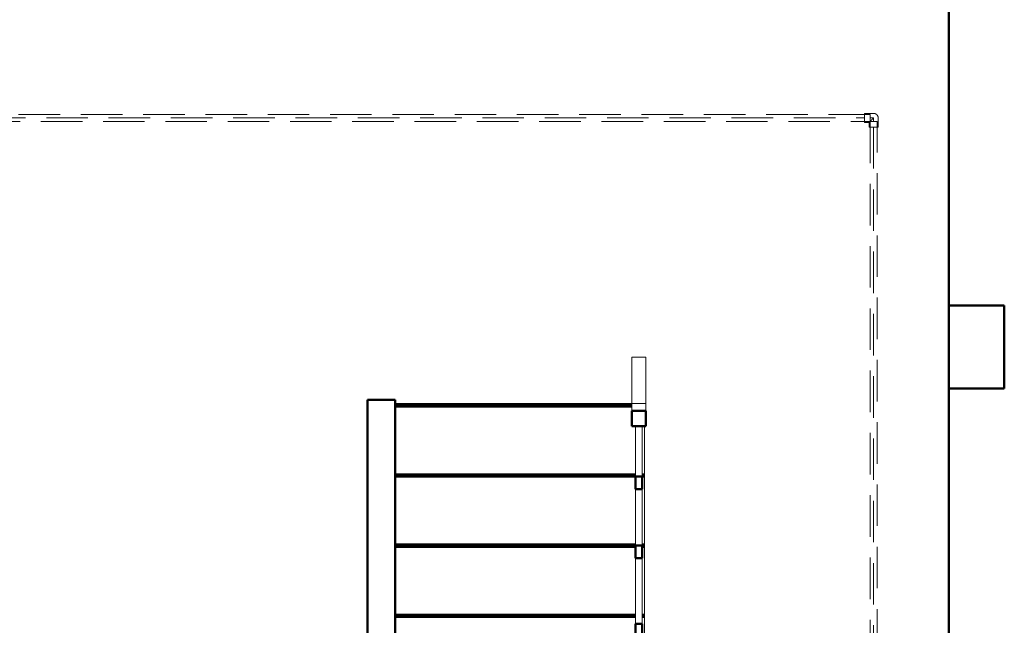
# Model space of a CAD drawing. Header units: millimetres. Extents: x 25471 to 48943, y 4737 to 38988.
# Tile 16 of 117: x 30307 to 33863, y 32812 to 35000. Entities that reach past the tile are written whole.
import ezdxf

# ---------------------------------------------------------------- set-up
doc = ezdxf.new("R2010")
doc.units = ezdxf.units.MM
doc.linetypes.add('ADSK_Скрыто', pattern=[300, 150, -150])
doc.linetypes.add('ADSK_Штриховая_ш3 п1_5', pattern=[225, 150, -75])
for name, color, linetype, lineweight in [('A-COLS-____-MCUT', 52, 'Continuous', 50), ('A-COLS-____-OTLN', 52, 'Continuous', 20), ('A-DETL-____-HDLN', 90, 'ADSK_Скрыто', 9), ('A-DETL-____-MBND', 5, 'ADSK_Штриховая_ш3 п1_5', 20), ('A-PART-____-MCUT', 2, 'Continuous', 50), ('A-PART-____-OTLN', 2, 'Continuous', 20), ('A-WALL-____-MCUT', 113, 'Continuous', 50), ('A-WALL-____-OTLN', 113, 'Continuous', 20), ('S-STRS-____-MCUT', 31, 'Continuous', 50), ('S-STRS-____-OTLN', 31, 'Continuous', 20), ('Ограждение', 7, 'Continuous', 20)]:
    doc.layers.add(name, color=color, linetype=linetype, lineweight=lineweight)

# ---------------------------------------------------------------- blocks, each defined once
blk = doc.blocks.new('Прямая форма - V line-608708-В_Этаж 01_Водопровод')
at = {"layer": 'Ограждение', "color": 253, "lineweight": 50}
for p, q in [((200, 1167.8), (160, 1167.8)), ((160, 1167.8), (160, 1127.8)), ((200, 1127.8), (200, 1167.8)), ((160, 1127.8), (200, 1127.8))]:
    blk.add_line(p, q, dxfattribs=at)
blk = doc.blocks.new('Прямая форма - Steel - Structural-608709-В_Этаж 01_Водопровод')
blk.add_blockref('Прямая форма - V line-608708-В_Этаж 01_Водопровод', (0, 0))
blk = doc.blocks.new('Прямая форма - V line-608710-В_Этаж 01_Водопровод')
at = {"layer": 'Ограждение', "color": 253, "lineweight": 50}
for p, q in [((192.5, 1385.3), (167.5, 1385.3)), ((167.5, 1385.3), (167.5, 1339.1)), ((192.5, 1339.1), (192.5, 1385.3)), ((167.5, 1339.1), (192.5, 1339.1))]:
    blk.add_line(p, q, dxfattribs=at)
at = {"layer": 'Ограждение', "color": 9}
for p, q in [((167.5, 1339.1), (167.5, 1167.8)), ((192.5, 1167.8), (192.5, 1339.1)), ((167.5, 1127.8), (167.5, 1102.2)), ((192.5, 1102.2), (192.5, 1127.8))]:
    blk.add_line(p, q, dxfattribs=at)
blk = doc.blocks.new('Прямая форма - Steel - Stainless-608711-В_Этаж 01_Водопровод')
blk.add_blockref('Прямая форма - V line-608710-В_Этаж 01_Водопровод', (0, 0))
blk = doc.blocks.new('Прямая форма - V line-608714-В_Этаж 01_Водопровод')
at = {"layer": 'Ограждение', "color": 253, "lineweight": 50}
for p, q in [((192.5, 841.7), (167.5, 841.7)), ((167.5, 841.7), (167.5, 795.5)), ((192.5, 795.5), (192.5, 841.7)), ((167.5, 795.5), (192.5, 795.5))]:
    blk.add_line(p, q, dxfattribs=at)
at = {"layer": 'Ограждение', "color": 9}
for p, q in [((167.5, 795.5), (167.5, 558.6)), ((192.5, 558.6), (192.5, 795.5))]:
    blk.add_line(p, q, dxfattribs=at)
blk = doc.blocks.new('Прямая форма - Steel - Stainless-608715-В_Этаж 01_Водопровод')
blk.add_blockref('Прямая форма - V line-608714-В_Этаж 01_Водопровод', (0, 0))
blk = doc.blocks.new('Прямая форма - V line-608722-В_Этаж 01_Водопровод')
at = {"layer": 'Ограждение', "color": 253, "lineweight": 50}
for p, q in [((192.5, 309.4), (167.5, 309.4)), ((167.5, 309.4), (167.5, 263.3)), ((192.5, 263.3), (192.5, 309.4)), ((167.5, 263.3), (192.5, 263.3))]:
    blk.add_line(p, q, dxfattribs=at)
at = {"layer": 'Ограждение', "color": 9}
for p, q in [((167.5, 263.3), (167.5, 81.2)), ((192.5, 81.2), (192.5, 263.3))]:
    blk.add_line(p, q, dxfattribs=at)
blk = doc.blocks.new('Прямая форма - Steel - Stainless-608723-В_Этаж 01_Водопровод')
blk.add_blockref('Прямая форма - V line-608722-В_Этаж 01_Водопровод', (0, 0))
blk = doc.blocks.new('Прямая форма - V line-608724-В_Этаж 01_Водопровод')
at = {"layer": 'Ограждение', "color": 253, "lineweight": 50}
for p, q in [((205, 81.2), (155, 81.2)), ((155, 81.2), (155, 25.9)), ((205, 25.9), (205, 81.2)), ((155, 25.9), (205, 25.9))]:
    blk.add_line(p, q, dxfattribs=at)
at = {"layer": 'Ограждение', "color": 9}
for p, q in [((155, 25.9), (155, 0)), ((205, 25.9), (205, 0)), ((205, 0), (155, 0))]:
    blk.add_line(p, q, dxfattribs=at)
blk = doc.blocks.new('Прямая форма - Steel - Structural-608725-В_Этаж 01_Водопровод')
blk.add_blockref('Прямая форма - V line-608724-В_Этаж 01_Водопровод', (0, 0))
blk = doc.blocks.new('Прямая форма - V line-608730-В_Этаж 01_Водопровод')
at = {"layer": 'Ограждение', "color": 253, "lineweight": 50}
for p, q in [((192.5, 558.6), (167.5, 558.6)), ((167.5, 558.6), (167.5, 512.4)), ((192.5, 512.4), (192.5, 558.6)), ((167.5, 512.4), (192.5, 512.4))]:
    blk.add_line(p, q, dxfattribs=at)
at = {"layer": 'Ограждение', "color": 9}
for p, q in [((167.5, 512.4), (167.5, 309.4)), ((192.5, 309.4), (192.5, 512.4))]:
    blk.add_line(p, q, dxfattribs=at)
blk = doc.blocks.new('Прямая форма - Steel - Stainless-608731-В_Этаж 01_Водопровод')
blk.add_blockref('Прямая форма - V line-608730-В_Этаж 01_Водопровод', (0, 0))
blk = doc.blocks.new('Прямая форма - V line-608736-В_Этаж 01_Водопровод')
at = {"layer": 'Ограждение', "color": 9}
for p, q in [((155, -168.1), (155, 0)), ((155, 0), (205, 0)), ((205, -168.1), (205, 0)), ((205, -168.1), (155, -168.1))]:
    blk.add_line(p, q, dxfattribs=at)
blk = doc.blocks.new('Прямая форма - Steel - Structural-608737-В_Этаж 01_Водопровод')
blk.add_blockref('Прямая форма - V line-608736-В_Этаж 01_Водопровод', (0, 0))
blk = doc.blocks.new('Прямая форма - V line-608756-В_Этаж 01_Водопровод')
at = {"layer": 'Ограждение', "color": 253, "lineweight": 50}
for p, q in [((192.5, 1102.2), (167.5, 1102.2)), ((167.5, 1102.2), (167.5, 1056)), ((192.5, 1056), (192.5, 1102.2)), ((167.5, 1056), (192.5, 1056))]:
    blk.add_line(p, q, dxfattribs=at)
at = {"layer": 'Ограждение', "color": 9}
for p, q in [((167.5, 1056), (167.5, 841.7)), ((192.5, 841.7), (192.5, 1056))]:
    blk.add_line(p, q, dxfattribs=at)
blk = doc.blocks.new('Прямая форма - Steel - Stainless-608757-В_Этаж 01_Водопровод')
blk.add_blockref('Прямая форма - V line-608756-В_Этаж 01_Водопровод', (0, 0))
blk = doc.blocks.new('Прямая форма - RAILING - 017-608760-В_Этаж 01_Водопровод')
for name in ['Прямая форма - Steel - Stainless-608711-В_Этаж 01_Водопровод', 'Прямая форма - Steel - Structural-608709-В_Этаж 01_Водопровод', 'Прямая форма - Steel - Stainless-608757-В_Этаж 01_Водопровод', 'Прямая форма - Steel - Stainless-608715-В_Этаж 01_Водопровод', 'Прямая форма - Steel - Stainless-608731-В_Этаж 01_Водопровод', 'Прямая форма - Steel - Stainless-608723-В_Этаж 01_Водопровод', 'Прямая форма - Steel - Structural-608725-В_Этаж 01_Водопровод', 'Прямая форма - Steel - Structural-608737-В_Этаж 01_Водопровод']:
    blk.add_blockref(name, (0, 0))
blk = doc.blocks.new('Family - V line-608786-В_Этаж 01_Водопровод')
at = {"layer": 'A-PART-____-MCUT', "color": 253}
for p, q in [((192.5, 841.7), (167.5, 841.7)), ((167.5, 841.7), (167.5, 795.5)), ((192.5, 795.5), (192.5, 841.7)), ((167.5, 795.5), (192.5, 795.5))]:
    blk.add_line(p, q, dxfattribs=at)
at = {"layer": 'A-PART-____-OTLN', "color": 9}
for p, q in [((167.5, 795.5), (167.5, 558.6)), ((192.5, 558.6), (192.5, 795.5))]:
    blk.add_line(p, q, dxfattribs=at)
blk = doc.blocks.new('Family - Steel - Stainless-608787-В_Этаж 01_Водопровод')
blk.add_blockref('Family - V line-608786-В_Этаж 01_Водопровод', (0, 0))
blk = doc.blocks.new('Family - V line-608798-В_Этаж 01_Водопровод')
at = {"layer": 'A-PART-____-MCUT', "color": 253}
for p, q in [((192.5, 309.4), (167.5, 309.4)), ((167.5, 309.4), (167.5, 263.3)), ((192.5, 263.3), (192.5, 309.4)), ((167.5, 263.3), (192.5, 263.3))]:
    blk.add_line(p, q, dxfattribs=at)
at = {"layer": 'A-PART-____-OTLN', "color": 9}
for p, q in [((167.5, 263.3), (167.5, 81.2)), ((192.5, 81.2), (192.5, 263.3))]:
    blk.add_line(p, q, dxfattribs=at)
blk = doc.blocks.new('Family - Steel - Stainless-608799-В_Этаж 01_Водопровод')
blk.add_blockref('Family - V line-608798-В_Этаж 01_Водопровод', (0, 0))
blk = doc.blocks.new('Family - V line-608801-В_Этаж 01_Водопровод')
at = {"layer": 'A-PART-____-MCUT', "color": 253}
for p, q in [((205, 81.2), (155, 81.2)), ((155, 81.2), (155, 25.9)), ((205, 25.9), (205, 81.2)), ((155, 25.9), (205, 25.9))]:
    blk.add_line(p, q, dxfattribs=at)
at = {"layer": 'A-PART-____-OTLN', "color": 9}
for p, q in [((155, 25.9), (155, 0)), ((205, 25.9), (205, 0)), ((205, 0), (155, 0))]:
    blk.add_line(p, q, dxfattribs=at)
blk = doc.blocks.new('Family - Steel - Structural-608802-В_Этаж 01_Водопровод')
blk.add_blockref('Family - V line-608801-В_Этаж 01_Водопровод', (0, 0))
blk = doc.blocks.new('Family - V line-608810-В_Этаж 01_Водопровод')
at = {"layer": 'A-PART-____-MCUT', "color": 253}
for p, q in [((192.5, 558.6), (167.5, 558.6)), ((167.5, 558.6), (167.5, 512.4)), ((192.5, 512.4), (192.5, 558.6)), ((167.5, 512.4), (192.5, 512.4))]:
    blk.add_line(p, q, dxfattribs=at)
at = {"layer": 'A-PART-____-OTLN', "color": 9}
for p, q in [((167.5, 512.4), (167.5, 309.4)), ((192.5, 309.4), (192.5, 512.4))]:
    blk.add_line(p, q, dxfattribs=at)
blk = doc.blocks.new('Family - Steel - Stainless-608811-В_Этаж 01_Водопровод')
blk.add_blockref('Family - V line-608810-В_Этаж 01_Водопровод', (0, 0))
blk = doc.blocks.new('Family - V line-608819-В_Этаж 01_Водопровод')
at = {"layer": 'A-PART-____-OTLN', "color": 9}
for p, q in [((155, -168.1), (155, 0)), ((155, 0), (205, 0)), ((205, -168.1), (205, 0)), ((205, -168.1), (155, -168.1))]:
    blk.add_line(p, q, dxfattribs=at)
blk = doc.blocks.new('Family - Steel - Structural-608820-В_Этаж 01_Водопровод')
blk.add_blockref('Family - V line-608819-В_Этаж 01_Водопровод', (0, 0))
blk = doc.blocks.new('Прямая форма - V line-608988-В_Этаж 01_Водопровод')
at = {"layer": 'A-WALL-____-MCUT', "color": 253}
for p, q in [((3190, 100), (0, 100)), ((0, 100), (0, 0)), ((3190, 0), (3190, 100)), ((0, 0), (3190, 0))]:
    blk.add_line(p, q, dxfattribs=at)
blk = doc.blocks.new('Прямая форма - SW - 009-608989-В_Этаж 01_Водопровод')
blk.add_blockref('Прямая форма - V line-608988-В_Этаж 01_Водопровод', (0, 0))
blk = doc.blocks.new('Family - V line-609050-В_Этаж 01_Водопровод')
at = {"layer": 'S-STRS-____-OTLN', "color": 9}
for p, q in [((-740, 1233), (-740, 1134.1)), ((-740, 1094.1), (-740, 992.1)), ((-740, 992.1), (-732.5, 992.1)), ((-740, 990), (-740, 992.1)), ((-740, 987.9), (-740, 990)), ((-740, 990), (-732.5, 990)), ((-740, 985.9), (-740, 987.9)), ((-740, 987.9), (-732.5, 987.9)), ((-740, 984.1), (-740, 985.9)), ((-740, 985.9), (-732.5, 985.9)), ((-740, 982.6), (-740, 984.1)), ((-740, 984.1), (-732.5, 984.1)), ((-740, 981.3), (-740, 982.6)), ((-740, 982.6), (-732.5, 982.6)), ((-740, 980.4), (-740, 981.3)), ((-740, 981.3), (-732.5, 981.3)), ((-740, 979.8), (-740, 980.4)), ((-740, 980.4), (-732.5, 980.4)), ((-740, 979.6), (-740, 979.8)), ((-740, 979.8), (-732.5, 979.8)), ((-740, 979.6), (-732.5, 979.6)), ((-707.5, 992.1), (160, 992.1)), ((-707.5, 990), (160, 990)), ((-707.5, 987.9), (160, 987.9)), ((-707.5, 985.9), (160, 985.9)), ((-707.5, 984.1), (160, 984.1)), ((-707.5, 982.6), (160, 982.6)), ((-707.5, 981.3), (160, 981.3)), ((-707.5, 980.4), (160, 980.4)), ((-707.5, 979.8), (160, 979.8)), ((-707.5, 979.6), (160, 979.6))]:
    blk.add_line(p, q, dxfattribs=at)
blk = doc.blocks.new('Family - Timber - Floor-609052-В_Этаж 01_Водопровод')
blk.add_blockref('Family - V line-609050-В_Этаж 01_Водопровод', (0, 0))
blk = doc.blocks.new('Family - V line-609053-В_Этаж 01_Водопровод')
at = {"layer": 'S-STRS-____-MCUT', "color": 253}
for p, q in [((160, 1511.3), (-740, 1511.3)), ((-740, 1511.3), (-740, 1501.3)), ((-740, 1501.3), (160, 1501.3)), ((160, 1501.3), (160, 1511.3))]:
    blk.add_line(p, q, dxfattribs=at)
blk = doc.blocks.new('Family - Timber - Floor-609054-В_Этаж 01_Водопровод')
blk.add_blockref('Family - V line-609053-В_Этаж 01_Водопровод', (0, 0))
blk = doc.blocks.new('Family - V line-609057-В_Этаж 01_Водопровод')
at = {"layer": 'S-STRS-____-OTLN', "color": 9}
for p, q in [((-740, 473), (-740, 232.1)), ((-740, 232.1), (-732.5, 232.1)), ((-740, 230), (-740, 232.1)), ((-740, 227.9), (-740, 230)), ((-740, 230), (-732.5, 230)), ((-740, 225.9), (-740, 227.9)), ((-740, 227.9), (-732.5, 227.9)), ((-740, 224.1), (-740, 225.9)), ((-740, 225.9), (-732.5, 225.9)), ((-740, 222.6), (-740, 224.1)), ((-740, 224.1), (-732.5, 224.1)), ((-740, 221.3), (-740, 222.6)), ((-740, 222.6), (-732.5, 222.6)), ((-740, 220.4), (-740, 221.3)), ((-740, 221.3), (-732.5, 221.3)), ((-740, 219.8), (-740, 220.4)), ((-740, 220.4), (-732.5, 220.4)), ((-740, 219.6), (-740, 219.8)), ((-740, 219.8), (-732.5, 219.8)), ((-740, 219.6), (-732.5, 219.6)), ((-707.5, 232.1), (160, 232.1)), ((-707.5, 230), (160, 230)), ((-707.5, 227.9), (160, 227.9)), ((-707.5, 225.9), (160, 225.9)), ((-707.5, 224.1), (160, 224.1)), ((-707.5, 222.6), (160, 222.6)), ((-707.5, 221.3), (160, 221.3)), ((-707.5, 220.4), (160, 220.4)), ((-707.5, 219.8), (160, 219.8)), ((-707.5, 219.6), (160, 219.6))]:
    blk.add_line(p, q, dxfattribs=at)
blk = doc.blocks.new('Family - Timber - Floor-609058-В_Этаж 01_Водопровод')
blk.add_blockref('Family - V line-609057-В_Этаж 01_Водопровод', (0, 0))
blk = doc.blocks.new('Family - V line-609063-В_Этаж 01_Водопровод')
at = {"layer": 'S-STRS-____-MCUT', "color": 253}
for p, q in [((-740, 1963.7), (-740, 1521.3)), ((160, 1963.7), (-740, 1963.7)), ((160, 1521.3), (160, 1963.7)), ((-740, 1521.3), (160, 1521.3))]:
    blk.add_line(p, q, dxfattribs=at)
at = {"layer": 'S-STRS-____-OTLN', "color": 9}
blk.add_line((-740, 1511.3), (-740, 1521.3), dxfattribs=at)
blk = doc.blocks.new('Family - Concrete - Structural-609064-В_Этаж 01_Водопровод')
blk.add_blockref('Family - V line-609063-В_Этаж 01_Водопровод', (0, 0))
blk = doc.blocks.new('Family - V line-609101-В_Этаж 01_Водопровод')
at = {"layer": 'S-STRS-____-OTLN', "color": 9}
for p, q in [((-740, 1501.3), (-740, 1245.5)), ((-740, 1245.5), (-732.5, 1245.5)), ((-740, 1243.3), (-740, 1245.5)), ((-707.5, 1245.5), (160, 1245.5)), ((-740, 1241.2), (-740, 1243.3)), ((-740, 1243.3), (-732.5, 1243.3)), ((-740, 1239.2), (-740, 1241.2)), ((-740, 1241.2), (-732.5, 1241.2)), ((-740, 1237.4), (-740, 1239.2)), ((-740, 1239.2), (-732.5, 1239.2)), ((-740, 1235.9), (-740, 1237.4)), ((-740, 1237.4), (-732.5, 1237.4)), ((-740, 1234.6), (-740, 1235.9)), ((-740, 1235.9), (-732.5, 1235.9)), ((-740, 1233.7), (-740, 1234.6)), ((-740, 1234.6), (-732.5, 1234.6)), ((-740, 1233.2), (-740, 1233.7)), ((-740, 1233.7), (-732.5, 1233.7)), ((-740, 1233), (-740, 1233.2)), ((-740, 1233.2), (-732.5, 1233.2)), ((-740, 1233), (-732.5, 1233)), ((-707.5, 1243.3), (160, 1243.3)), ((-707.5, 1241.2), (160, 1241.2)), ((-707.5, 1239.2), (160, 1239.2)), ((-707.5, 1237.4), (160, 1237.4)), ((-707.5, 1235.9), (160, 1235.9)), ((-707.5, 1234.6), (160, 1234.6)), ((-707.5, 1233.7), (160, 1233.7)), ((-707.5, 1233.2), (160, 1233.2)), ((-707.5, 1233), (160, 1233))]:
    blk.add_line(p, q, dxfattribs=at)
blk = doc.blocks.new('Family - Timber - Floor-609102-В_Этаж 01_Водопровод')
blk.add_blockref('Family - V line-609101-В_Этаж 01_Водопровод', (0, 0))
blk = doc.blocks.new('Family - V line-609103-В_Этаж 01_Водопровод')
at = {"layer": 'S-STRS-____-OTLN', "color": 9}
for p, q in [((-740, 726.3), (-740, 485.5)), ((-740, 485.5), (-732.5, 485.5)), ((-740, 483.3), (-740, 485.5)), ((-740, 481.2), (-740, 483.3)), ((-740, 483.3), (-732.5, 483.3)), ((-740, 479.2), (-740, 481.2)), ((-740, 481.2), (-732.5, 481.2)), ((-740, 477.4), (-740, 479.2)), ((-740, 479.2), (-732.5, 479.2)), ((-740, 475.9), (-740, 477.4)), ((-740, 477.4), (-732.5, 477.4)), ((-740, 474.6), (-740, 475.9)), ((-740, 475.9), (-732.5, 475.9)), ((-740, 473.7), (-740, 474.6)), ((-740, 474.6), (-732.5, 474.6)), ((-740, 473.2), (-740, 473.7)), ((-740, 473.7), (-732.5, 473.7)), ((-740, 473), (-740, 473.2)), ((-740, 473.2), (-732.5, 473.2)), ((-740, 473), (-732.5, 473)), ((-707.5, 485.5), (160, 485.5)), ((-707.5, 483.3), (160, 483.3)), ((-707.5, 481.2), (160, 481.2)), ((-707.5, 479.2), (160, 479.2)), ((-707.5, 477.4), (160, 477.4)), ((-707.5, 475.9), (160, 475.9)), ((-707.5, 474.6), (160, 474.6)), ((-707.5, 473.7), (160, 473.7)), ((-707.5, 473.2), (160, 473.2)), ((-707.5, 473), (160, 473))]:
    blk.add_line(p, q, dxfattribs=at)
blk = doc.blocks.new('Family - Timber - Floor-609104-В_Этаж 01_Водопровод')
blk.add_blockref('Family - V line-609103-В_Этаж 01_Водопровод', (0, 0))
blk = doc.blocks.new('Family - V line-609105-В_Этаж 01_Водопровод')
at = {"layer": 'S-STRS-____-OTLN', "color": 9}
for p, q in [((-740, 219.6), (-740, 47.5)), ((-695, -21.2), (160, -21.2)), ((-695, -23.4), (160, -23.4)), ((-695, -25.5), (160, -25.5)), ((-695, -27.4), (160, -27.4)), ((-695, -29.2), (160, -29.2)), ((-695, -30.8), (160, -30.8)), ((-695, -32), (160, -32)), ((-695, -32.9), (160, -32.9)), ((-695, -33.5), (160, -33.5)), ((-695, -33.7), (160, -33.7))]:
    blk.add_line(p, q, dxfattribs=at)
blk = doc.blocks.new('Family - Timber - Floor-609106-В_Этаж 01_Водопровод')
blk.add_blockref('Family - V line-609105-В_Этаж 01_Водопровод', (0, 0))
blk = doc.blocks.new('Family - V line-609127-В_Этаж 01_Водопровод')
at = {"layer": 'S-STRS-____-OTLN', "color": 9}
for p, q in [((-740, 979.6), (-740, 738.8)), ((-740, 738.8), (-732.5, 738.8)), ((-740, 736.6), (-740, 738.8)), ((-740, 734.5), (-740, 736.6)), ((-740, 736.6), (-732.5, 736.6)), ((-740, 732.6), (-740, 734.5)), ((-740, 734.5), (-732.5, 734.5)), ((-740, 730.8), (-740, 732.6)), ((-740, 732.6), (-732.5, 732.6)), ((-740, 729.2), (-740, 730.8)), ((-740, 730.8), (-732.5, 730.8)), ((-740, 728), (-740, 729.2)), ((-740, 729.2), (-732.5, 729.2)), ((-740, 727.1), (-740, 728)), ((-740, 728), (-732.5, 728)), ((-740, 726.5), (-740, 727.1)), ((-740, 727.1), (-732.5, 727.1)), ((-740, 726.3), (-740, 726.5)), ((-740, 726.5), (-732.5, 726.5)), ((-740, 726.3), (-732.5, 726.3)), ((-707.5, 738.8), (160, 738.8)), ((-707.5, 736.6), (160, 736.6)), ((-707.5, 734.5), (160, 734.5)), ((-707.5, 732.6), (160, 732.6)), ((-707.5, 730.8), (160, 730.8)), ((-707.5, 729.2), (160, 729.2)), ((-707.5, 728), (160, 728)), ((-707.5, 727.1), (160, 727.1)), ((-707.5, 726.5), (160, 726.5)), ((-707.5, 726.3), (160, 726.3))]:
    blk.add_line(p, q, dxfattribs=at)
blk = doc.blocks.new('Family - Timber - Floor-609128-В_Этаж 01_Водопровод')
blk.add_blockref('Family - V line-609127-В_Этаж 01_Водопровод', (0, 0))
blk = doc.blocks.new('Family - STAIR - 001-609129-В_Этаж 01_Водопровод')
for name in ['Family - Concrete - Structural-609064-В_Этаж 01_Водопровод', 'Family - Timber - Floor-609054-В_Этаж 01_Водопровод', 'Family - Timber - Floor-609102-В_Этаж 01_Водопровод', 'Family - Timber - Floor-609052-В_Этаж 01_Водопровод', 'Family - Timber - Floor-609128-В_Этаж 01_Водопровод', 'Family - Timber - Floor-609104-В_Этаж 01_Водопровод', 'Family - Timber - Floor-609058-В_Этаж 01_Водопровод', 'Family - Timber - Floor-609106-В_Этаж 01_Водопровод']:
    blk.add_blockref(name, (0, 0))
blk = doc.blocks.new('Family - V line-609149-В_Этаж 01_Водопровод')
at = {"layer": 'A-PART-____-OTLN', "color": 9}
for p, q in [((-740, 473), (-740, 232.1)), ((-740, 232.1), (-732.5, 232.1)), ((-740, 230), (-740, 232.1)), ((-740, 227.9), (-740, 230)), ((-740, 230), (-732.5, 230)), ((-740, 225.9), (-740, 227.9)), ((-740, 227.9), (-732.5, 227.9)), ((-740, 224.1), (-740, 225.9)), ((-740, 225.9), (-732.5, 225.9)), ((-740, 222.6), (-740, 224.1)), ((-740, 224.1), (-732.5, 224.1)), ((-740, 221.3), (-740, 222.6)), ((-740, 222.6), (-732.5, 222.6)), ((-740, 220.4), (-740, 221.3)), ((-740, 221.3), (-732.5, 221.3)), ((-740, 219.8), (-740, 220.4)), ((-740, 220.4), (-732.5, 220.4)), ((-740, 219.6), (-740, 219.8)), ((-740, 219.8), (-732.5, 219.8)), ((-740, 219.6), (-732.5, 219.6)), ((-707.5, 232.1), (160, 232.1)), ((-707.5, 230), (160, 230)), ((-707.5, 227.9), (160, 227.9)), ((-707.5, 225.9), (160, 225.9)), ((-707.5, 224.1), (160, 224.1)), ((-707.5, 222.6), (160, 222.6)), ((-707.5, 221.3), (160, 221.3)), ((-707.5, 220.4), (160, 220.4)), ((-707.5, 219.8), (160, 219.8)), ((-707.5, 219.6), (160, 219.6))]:
    blk.add_line(p, q, dxfattribs=at)
blk = doc.blocks.new('Family - Timber - Floor-609150-В_Этаж 01_Водопровод')
blk.add_blockref('Family - V line-609149-В_Этаж 01_Водопровод', (0, 0))
blk = doc.blocks.new('Family - V line-609218-В_Этаж 01_Водопровод')
at = {"layer": 'A-PART-____-OTLN', "color": 9}
for p, q in [((-740, 726.3), (-740, 485.5)), ((-740, 485.5), (-732.5, 485.5)), ((-740, 483.3), (-740, 485.5)), ((-740, 481.2), (-740, 483.3)), ((-740, 483.3), (-732.5, 483.3)), ((-740, 479.2), (-740, 481.2)), ((-740, 481.2), (-732.5, 481.2)), ((-740, 477.4), (-740, 479.2)), ((-740, 479.2), (-732.5, 479.2)), ((-740, 475.9), (-740, 477.4)), ((-740, 477.4), (-732.5, 477.4)), ((-740, 474.6), (-740, 475.9)), ((-740, 475.9), (-732.5, 475.9)), ((-740, 473.7), (-740, 474.6)), ((-740, 474.6), (-732.5, 474.6)), ((-740, 473.2), (-740, 473.7)), ((-740, 473.7), (-732.5, 473.7)), ((-740, 473), (-740, 473.2)), ((-740, 473.2), (-732.5, 473.2)), ((-740, 473), (-732.5, 473)), ((-707.5, 485.5), (160, 485.5)), ((-707.5, 483.3), (160, 483.3)), ((-707.5, 481.2), (160, 481.2)), ((-707.5, 479.2), (160, 479.2)), ((-707.5, 477.4), (160, 477.4)), ((-707.5, 475.9), (160, 475.9)), ((-707.5, 474.6), (160, 474.6)), ((-707.5, 473.7), (160, 473.7)), ((-707.5, 473.2), (160, 473.2)), ((-707.5, 473), (160, 473))]:
    blk.add_line(p, q, dxfattribs=at)
blk = doc.blocks.new('Family - Timber - Floor-609219-В_Этаж 01_Водопровод')
blk.add_blockref('Family - V line-609218-В_Этаж 01_Водопровод', (0, 0))
blk = doc.blocks.new('Family - V line-609221-В_Этаж 01_Водопровод')
at = {"layer": 'A-PART-____-OTLN', "color": 9}
for p, q in [((-740, 219.6), (-740, 47.5)), ((-695, -21.2), (160, -21.2)), ((-695, -23.4), (160, -23.4)), ((-695, -25.5), (160, -25.5)), ((-695, -27.4), (160, -27.4)), ((-695, -29.2), (160, -29.2)), ((-695, -30.8), (160, -30.8)), ((-695, -32), (160, -32)), ((-695, -32.9), (160, -32.9)), ((-695, -33.5), (160, -33.5)), ((-695, -33.7), (160, -33.7))]:
    blk.add_line(p, q, dxfattribs=at)
blk = doc.blocks.new('Family - Timber - Floor-609222-В_Этаж 01_Водопровод')
blk.add_blockref('Family - V line-609221-В_Этаж 01_Водопровод', (0, 0))
blk = doc.blocks.new('Family - V line-609254-В_Этаж 01_Водопровод')
at = {"layer": 'A-PART-____-OTLN', "color": 9}
for p, q in [((-740, 979.6), (-740, 738.8)), ((-740, 738.8), (-732.5, 738.8)), ((-740, 736.6), (-740, 738.8)), ((-740, 734.5), (-740, 736.6)), ((-740, 736.6), (-732.5, 736.6)), ((-740, 732.6), (-740, 734.5)), ((-740, 734.5), (-732.5, 734.5)), ((-740, 730.8), (-740, 732.6)), ((-740, 732.6), (-732.5, 732.6)), ((-740, 729.2), (-740, 730.8)), ((-740, 730.8), (-732.5, 730.8)), ((-740, 728), (-740, 729.2)), ((-740, 729.2), (-732.5, 729.2)), ((-740, 727.1), (-740, 728)), ((-740, 728), (-732.5, 728)), ((-740, 726.5), (-740, 727.1)), ((-740, 727.1), (-732.5, 727.1)), ((-740, 726.3), (-740, 726.5)), ((-740, 726.5), (-732.5, 726.5)), ((-740, 726.3), (-732.5, 726.3)), ((-707.5, 738.8), (160, 738.8)), ((-707.5, 736.6), (160, 736.6)), ((-707.5, 734.5), (160, 734.5)), ((-707.5, 732.6), (160, 732.6)), ((-707.5, 730.8), (160, 730.8)), ((-707.5, 729.2), (160, 729.2)), ((-707.5, 728), (160, 728)), ((-707.5, 727.1), (160, 727.1)), ((-707.5, 726.5), (160, 726.5)), ((-707.5, 726.3), (160, 726.3))]:
    blk.add_line(p, q, dxfattribs=at)
blk = doc.blocks.new('Family - Timber - Floor-609255-В_Этаж 01_Водопровод')
blk.add_blockref('Family - V line-609254-В_Этаж 01_Водопровод', (0, 0))
blk = doc.blocks.new('Прямая форма - V line-609756-В_Этаж 01_Водопровод')
at = {"layer": 'A-WALL-____-MCUT', "color": 253}
for p, q in [((4619.9, -200), (4619.9, 0)), ((4919.9, 0), (4919.9, -200)), ((1759.9, -200), (4619.9, -200)), ((4919.9, -200), (8149.9, -200))]:
    blk.add_line(p, q, dxfattribs=at)
blk = doc.blocks.new('Прямая форма - SW - 004-609757-В_Этаж 01_Водопровод')
blk.add_blockref('Прямая форма - V line-609756-В_Этаж 01_Водопровод', (0, 0))
blk = doc.blocks.new('Прямая форма - V line-610132-В_Этаж 01_Водопровод')
at = {"layer": 'A-COLS-____-MCUT', "color": 253}
for p, q in [((100, 150), (-100, 150)), ((-100, 150), (-100, -150)), ((100, -150), (100, 150)), ((-100, -150), (100, -150))]:
    blk.add_line(p, q, dxfattribs=at)
blk = doc.blocks.new('Прямая форма - CRE - 001-610133-В_Этаж 01_Водопровод')
blk.add_blockref('Прямая форма - V line-610132-В_Этаж 01_Водопровод', (0, 0))
blk = doc.blocks.new('V line_ifc_RVT-1-В_Этаж 01_Водопровод')
at = {"layer": 'A-COLS-____-OTLN', "color": 9, "lineweight": 20, "rotation": 180}
blk.add_blockref('Прямая форма - CRE - 001-610133-В_Этаж 01_Водопровод', (33763.2, 33817.6), dxfattribs=at)
at = {"layer": 'A-PART-____-OTLN', "color": 9, "lineweight": 20, "rotation": 180}
for name, p in [('Family - Steel - Structural-608820-В_Этаж 01_Водопровод', (32723.2, 33613.2)), ('Family - Timber - Floor-609222-В_Этаж 01_Водопровод', (31823.2, 33579.5)), ('Family - Steel - Structural-608802-В_Этаж 01_Водопровод', (32723.2, 33613.2)), ('Family - Steel - Stainless-608799-В_Этаж 01_Водопровод', (32723.2, 33613.2)), ('Family - Timber - Floor-609150-В_Этаж 01_Водопровод', (31823.2, 33579.5)), ('Family - Steel - Stainless-608811-В_Этаж 01_Водопровод', (32723.2, 33613.2)), ('Family - Timber - Floor-609219-В_Этаж 01_Водопровод', (31823.2, 33579.5)), ('Family - Steel - Stainless-608787-В_Этаж 01_Водопровод', (32723.2, 33613.2)), ('Family - Timber - Floor-609255-В_Этаж 01_Водопровод', (31823.2, 33579.5))]:
    blk.add_blockref(name, p, dxfattribs=at)
at = {"layer": 'A-WALL-____-OTLN', "color": 9, "lineweight": 20}
for name, p, rotation in [('Прямая форма - SW - 004-609757-В_Этаж 01_Водопровод', (33863.2, 38587.6), 270), ('Прямая форма - SW - 009-608989-В_Этаж 01_Водопровод', (31663.2, 30437.6), 90)]:
    blk.add_blockref(name, p, dxfattribs=dict(at, rotation=rotation))
at = {"layer": 'S-STRS-____-OTLN', "color": 9, "lineweight": 20, "rotation": 180}
blk.add_blockref('Family - STAIR - 001-609129-В_Этаж 01_Водопровод', (31823.2, 33579.5), dxfattribs=at)
at = {"layer": 'Ограждение', "color": 9, "lineweight": 20, "rotation": 180}
blk.add_blockref('Прямая форма - RAILING - 017-608760-В_Этаж 01_Водопровод', (32723.2, 33613.2), dxfattribs=at)
blk = doc.blocks.new('ADSK_Полипропилен_Отвод - Универсальный-V12-В_Этаж 01_Водопровод')
at = {"layer": 'A-DETL-____-MBND', "color": 150}
for p, q in [((-16.5, 16.5), (-33, 16.5)), ((-33, 16.5), (-33, -16.5)), ((-16.5, 33), (-16.5, 16.5)), ((16.5, 33), (-16.5, 33)), ((16.5, 0), (16.5, 33)), ((-33, -16.5), (0, -16.5))]:
    blk.add_line(p, q, dxfattribs=at)
at = {"layer": 'A-DETL-____-MBND', "color": 150, "flags": 128}
blk.add_lwpolyline([(0, -16.5), (0.7, -16.5), (1.3, -16.4), (2, -16.4), (2.6, -16.3), (3.3, -16.2), (3.9, -16), (4.6, -15.9), (5.2, -15.7), (5.8, -15.4), (6.4, -15.2), (7, -14.9), (7.6, -14.6), (8.2, -14.3), (8.8, -14), (9.3, -13.6), (9.9, -13.2), (10.4, -12.8), (10.9, -12.4), (11.4, -12), (11.8, -11.5), (12.3, -11), (12.7, -10.5), (13.1, -10), (13.5, -9.5), (13.9, -8.9), (14.2, -8.4), (14.6, -7.8), (14.9, -7.2), (15.1, -6.6), (15.4, -6), (15.6, -5.4), (15.8, -4.7), (16, -4.1), (16.1, -3.5), (16.3, -2.8), (16.4, -2.2), (16.4, -1.5), (16.5, -0.8), (16.5, -0.2), (16.5, 0)], dxfattribs=at)
at = {"layer": 'A-DETL-____-MBND', "color": 150}
blk.add_open_spline([(0, 0), (-1.1, 1.1), (-3.2, 3.2), (-5.8, 5.8), (-7.5, 7.5), (-8.5, 8.5), (-9.2, 9.2), (-10, 10), (-10.7, 10.7), (-11.3, 11.3), (-12, 12), (-12.6, 12.6), (-13.2, 13.2), (-13.8, 13.8), (-14.3, 14.3), (-14.8, 14.8), (-15.2, 15.2), (-15.6, 15.6), (-15.9, 15.9), (-16.2, 16.2), (-16.4, 16.4), (-16.5, 16.5), (-16.5, 16.5)], degree=3, knots=[0, 0, 0, 0, 0.142857, 0.285714, 0.357143, 0.392857, 0.428571, 0.464286, 0.5, 0.535714, 0.571429, 0.607143, 0.642857, 0.678571, 0.714286, 0.75, 0.785714, 0.821429, 0.857143, 0.892857, 0.928571, 1, 1, 1, 1], dxfattribs=at)

msp = doc.modelspace()

# ---------------------------------------------------------------- linework, layer by layer
at = {"layer": 'A-DETL-____-HDLN', "color": 140}
for p, q in [((33378.3, 34632.9), (33378.3, 34657.9)), ((33403.8, 34632.4), (33378.8, 34632.4))]:
    msp.add_line(p, q, dxfattribs=at)
at = {"layer": 'A-DETL-____-MBND', "color": 150}
for p, q in [((33378.3, 34657.9), (27458.5, 34657.9)), ((27478.5, 34645.4), (33358.3, 34645.4)), ((33391.3, 34645.4), (33378.3, 34645.4)), ((33391.3, 34632.4), (33391.3, 34645.4)), ((27458.5, 34632.9), (33378.3, 34632.9)), ((33378.8, 34632.4), (33378.8, 27771.2)), ((33391.3, 34612.4), (33391.3, 27771.2)), ((33403.8, 27771.2), (33403.8, 34632.4))]:
    msp.add_line(p, q, dxfattribs=at)

# ---------------------------------------------------------------- block references
at = {"lineweight": 9}
msp.add_blockref('V line_ifc_RVT-1-В_Этаж 01_Водопровод', (0, 0), dxfattribs=at)
at = {"layer": 'A-DETL-____-MBND', "color": 150, "rotation": 90}
msp.add_blockref('ADSK_Полипропилен_Отвод - Универсальный-V12-В_Этаж 01_Водопровод', (33391.3, 34645.4), dxfattribs=at)

doc.saveas('drawing.dxf')
